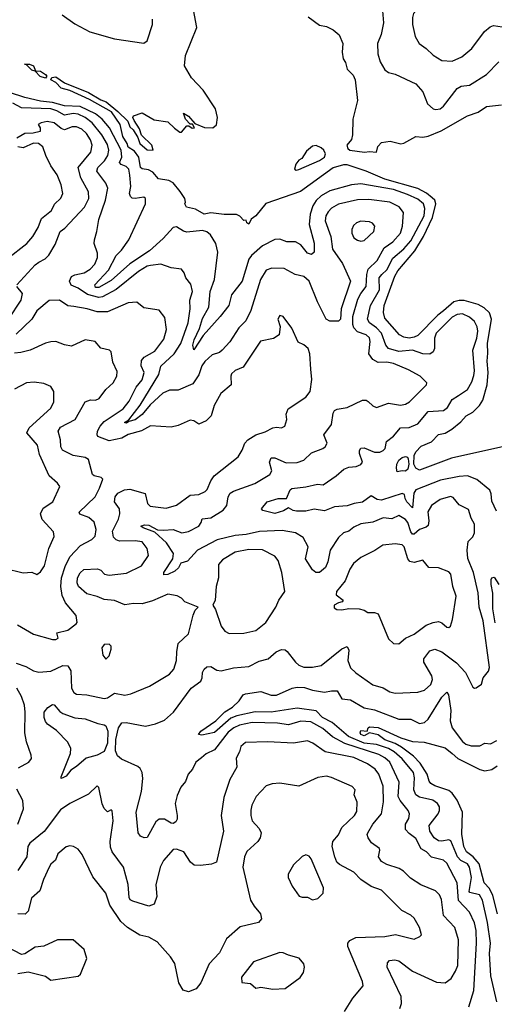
# Model space of a CAD drawing. Extents: x 1552294 to 1694791, y 811929 to 917222.
# Tile 64 of 256: x 1593055 to 1595810, y 849360 to 855073. Entities that reach past the tile are written whole.
import ezdxf

# ---------------------------------------------------------------- set-up
doc = ezdxf.new("R2010")
doc.units = 0

msp = doc.modelspace()

# ---------------------------------------------------------------- linework, layer by layer
at = {"layer": '0CON10XD'}
for points in [[(1595820.4, 855599.6), (1595807.5, 855592.5), (1595793.8, 855565), (1595697.6, 855552.4), (1595688.9, 855535), (1595688.9, 855505), (1595709.1, 855450.9), (1595697, 855443), (1595646.4, 855433.6), (1595626, 855415), (1595593.8, 855315), (1595566.5, 855265), (1595535, 855238.9), (1595425, 855180), (1595374, 855145), (1595341.4, 855108.6), (1595334.4, 855085), (1595334.4, 855045), (1595349.4, 854975), (1595374.3, 854935), (1595414, 854905), (1595455, 854868.1), (1595505, 854837.1), (1595565, 854833.1)], [(1595935, 852611.7), (1595561.5, 852528.5), (1595375, 852459.6), (1595355, 852471.5), (1595342.5, 852495), (1595344.1, 852545), (1595353.6, 852566.4), (1595385, 852597.7), (1595445, 852623.6), (1595485, 852665.5), (1595525, 852673.5), (1595563.7, 852696.3), (1595615, 852739.7), (1595646.2, 852775), (1595685, 852796.7), (1595724.6, 852835), (1595744, 852865), (1595768.8, 852955), (1595773.4, 853025), (1595767.5, 853092.5), (1595772.8, 853137.2), (1595769.4, 853195), (1595793.1, 853335), (1595781.5, 853371.5), (1595751.1, 853401.1), (1595715, 853420.1), (1595635, 853442.8), (1595605, 853443.2), (1595574.9, 853435.1), (1595514.5, 853384.5), (1595481, 853359), (1595365, 853241.5), (1595345, 853230.8), (1595315, 853225.4), (1595285, 853230.7), (1595258.5, 853245), (1595175, 853341.9), (1595166.9, 853375), (1595171.1, 853415), (1595232.2, 853585), (1595250, 853615), (1595348.5, 853731.5), (1595398.3, 853815), (1595451.2, 853925), (1595469.7, 854005), (1595463.9, 854025), (1595449.9, 854039.9), (1595415.9, 854065.9), (1595365, 854092.7), (1595175, 854147.8), (1595066, 854194), (1594955, 854230.5), (1594935, 854230.6), (1594875, 854213.1), (1594685, 854075.6), (1594483.5, 854006.5), (1594425, 853935.8), (1594397.5, 853915), (1594385, 853887.5), (1594372.5, 853895), (1594370, 853910), (1594355, 853907.5), (1594332.8, 853932.8), (1594313.1, 853943.1), (1594242.1, 853942.1), (1594165, 853951.6), (1594125, 853944.7), (1594075, 853974.4), (1594023.3, 853985), (1594012.5, 854005), (1594016.7, 854015), (1594012.5, 854035), (1593986.9, 854076.9), (1593945.8, 854125.8), (1593919.8, 854139.8), (1593860.4, 854150.4), (1593827.5, 854187.5), (1593802.5, 854202.5), (1593765, 854207.8), (1593755.7, 854215), (1593746, 854275), (1593720.6, 854310.6), (1593685, 854332.5), (1593678.8, 854355), (1593654.3, 854395), (1593637.5, 854465), (1593588, 854538), (1593460.2, 854610.2), (1593345, 854661.5), (1593295, 854676.2), (1593265, 854707.8), (1593235.6, 854725), (1593242.2, 854737.8), (1593265, 854741.2), (1593315, 854707.3), (1593455, 854649.7), (1593525, 854607.3), (1593556, 854596), (1593625, 854541.2), (1593683.4, 854483.4), (1593695, 854451.1), (1593713.6, 854433.6), (1593740, 854390), (1593751.8, 854355), (1593795, 854317.5), (1593830, 854315), (1593821.1, 854345), (1593762.2, 854402.2), (1593749.3, 854439.3), (1593718.7, 854488.7), (1593711.4, 854505), (1593716.2, 854515), (1593765, 854532.5), (1593835, 854491.9), (1593915, 854480), (1593952.9, 854442.9), (1593985, 854420), (1593995, 854420), (1594025, 854457.5), (1594037.5, 854457.5), (1594055, 854443.8), (1594070, 854445), (1594057.5, 854467.5), (1594045, 854467.5), (1594017.5, 854495), (1594005, 854530), (1594035, 854513.8), (1594070.7, 854470.7), (1594127.6, 854447.6), (1594175, 854445.7), (1594196.8, 854463.2), (1594202.9, 854505), (1594191.1, 854555), (1594119.6, 854665), (1594051.2, 854735), (1594011.5, 854805), (1594017.3, 854865), (1594082.1, 855027.9), (1594038.4, 855265)], [(1595160, 855125), (1595167, 855055), (1595153, 854987), (1595131.6, 854935), (1595134, 854874), (1595148.1, 854828.1), (1595175, 854782), (1595195, 854766), (1595235, 854757.1), (1595355, 854700), (1595394.4, 854655), (1595421.4, 854585), (1595455, 854555.7), (1595471.1, 854551.1), (1595495, 854555.6), (1595515, 854572.2), (1595595, 854674.5), (1595616.6, 854686.6), (1595666.4, 854693.6), (1595765, 854754.5), (1595835, 854828.1)], [(1593301.8, 855101.8), (1593375, 855049.6), (1593462.7, 855002.7), (1593605, 854961.8), (1593775, 854937.5), (1593795, 854949.4), (1593825, 855046), (1593825, 855076.2)], [(1594729.5, 855089.5), (1594795, 855041.2), (1594835, 855034.2), (1594875, 855013.8), (1594910, 854985), (1594930, 854935), (1594926.7, 854885), (1594933.3, 854845), (1594946.2, 854825), (1594956.4, 854786.4), (1594990.5, 854750.5), (1595002.5, 854725), (1595015.8, 854605), (1594989.2, 854495), (1594987.5, 854405), (1594981.7, 854378.3), (1594953.3, 854345), (1594960, 854325), (1594970.8, 854315), (1595056.2, 854303.8), (1595085, 854308.8), (1595125, 854304.2), (1595132.7, 854337.3), (1595155, 854359.6), (1595205, 854368.5), (1595267.3, 854352.7), (1595285, 854356.2), (1595353.9, 854396.1), (1595395, 854391.9), (1595425, 854397.3), (1595501.2, 854428.8), (1595655, 854515.4), (1595715, 854535.6), (1595765, 854570), (1595851.1, 854578.9)], [(1595565, 854833.1), (1595622, 854858), (1595679.2, 854905), (1595752.5, 855005), (1595785, 855032.3), (1595805, 855040), (1595855, 855032.3)], [(1593205, 854733.6), (1593173.4, 854743.4), (1593145, 854774.2), (1593125, 854780.4), (1593092.3, 854812.3), (1593082.5, 854815), (1593112.5, 854815), (1593135, 854805.5), (1593146.7, 854776.7), (1593175, 854774.7), (1593205.4, 854755), (1593211.5, 854745), (1593205, 854733.6)], [(1595821.9, 852221.9), (1595795, 852280), (1595792.1, 852322.1), (1595783.6, 852343.6), (1595707.7, 852405), (1595655, 852426.9), (1595605, 852423.4), (1595498, 852402), (1595354.5, 852345.5), (1595343.3, 852326.7), (1595335, 852241.5), (1595302.7, 852275), (1595291.5, 852295), (1595288.9, 852318.9), (1595275, 852324.4), (1595155, 852284.8), (1595128.9, 852288.9), (1595095, 852309.5), (1595045, 852272.7), (1594996.5, 852266.5), (1594955, 852253.1), (1594882.7, 852247.3), (1594825, 852223.8), (1594765, 852233.5), (1594715, 852220.9), (1594660.9, 852220.9), (1594641.8, 852225), (1594615, 852241.3), (1594586.4, 852223.6), (1594535, 852207.5), (1594465.6, 852225.6), (1594459.2, 852235), (1594491.5, 852275), (1594555, 852295.7), (1594604.4, 852295.6), (1594625, 852344.4), (1594635, 852352.9), (1594715, 852362.1), (1594782.6, 852377.4), (1594815.4, 852374.6), (1594892.7, 852427.3), (1594935.7, 852465), (1594965, 852477.3), (1595008.7, 852481.3), (1595035, 852491.9), (1595045.4, 852505), (1595027.1, 852555), (1595026.8, 852573.2), (1595035, 852586.5), (1595055, 852588.2), (1595115, 852563.2), (1595145, 852563.9), (1595165, 852572.4), (1595175.3, 852585), (1595184.7, 852625.3), (1595224.2, 852655.8), (1595265, 852704.4), (1595315, 852706.2), (1595365, 852728.9), (1595425, 852799.2), (1595515.7, 852805), (1595537, 852823), (1595565, 852870), (1595602.1, 852892.1), (1595653.1, 852926.9), (1595678.6, 852971.4), (1595691.5, 853008.5), (1595694.7, 853035), (1595684.7, 853155), (1595708, 853225), (1595714.6, 853265), (1595710.2, 853290.2), (1595695, 853322), (1595665, 853347.8), (1595625, 853365.4), (1595595, 853363.1), (1595565, 853346.7), (1595471.4, 853255), (1595462.4, 853225), (1595462.5, 853165), (1595453.9, 853146.1), (1595435, 853132.7), (1595395, 853134.8), (1595335, 853155.6), (1595255, 853147.4), (1595196.4, 853165), (1595179.7, 853185), (1595154.8, 853255), (1595126, 853286), (1595084.7, 853315), (1595074.3, 853335), (1595091.3, 853415), (1595144.2, 853505), (1595141.6, 853575), (1595155.9, 853594.1), (1595185, 853622.5), (1595220.3, 853689.7), (1595285, 853743.6), (1595325, 853789), (1595402.1, 853935), (1595407.2, 853977.2), (1595398.2, 854005), (1595365, 854032.6), (1595305, 854059.3), (1595225, 854087), (1595035, 854121.1), (1594980, 854115), (1594855, 854080.4), (1594805, 854051.9), (1594776, 854024), (1594756.4, 853993.6), (1594740.8, 853945), (1594734.1, 853884.1), (1594764.3, 853775.7), (1594765, 853723.8), (1594748.5, 853711.5), (1594725, 853717.5), (1594685.9, 853765.9), (1594655, 853783.8), (1594605, 853784.4), (1594565, 853800.5), (1594535, 853797.8), (1594465, 853760), (1594400, 853705), (1594385, 853682.9), (1594345.3, 853555), (1594285, 853475.6), (1594268.2, 853415), (1594219.3, 853350.7), (1594120, 853240), (1594065, 853156.7), (1594060, 853185), (1594066.6, 853215), (1594099.4, 853280.6), (1594115, 853338.6), (1594153, 853405), (1594159.5, 853495), (1594184.8, 853565), (1594204.7, 853725), (1594192.7, 853775), (1594161.4, 853825), (1594141.9, 853841.9), (1594115, 853850.3), (1594025, 853839.6), (1594005, 853845.4), (1593965, 853871.1), (1593945, 853867.5), (1593886.7, 853803.3), (1593808.4, 853731.6), (1593693.9, 853656.1), (1593585, 853560.6), (1593515, 853519.2), (1593495, 853518.8), (1593491.5, 853535), (1593569.6, 853620.4), (1593615.4, 853705), (1593645, 853735.4), (1593687.7, 853795), (1593784.5, 854005), (1593785.6, 854035), (1593775, 854044.2), (1593724.7, 854034.7), (1593707.8, 854037.8), (1593697.1, 854047.1), (1593692.9, 854065), (1593700.2, 854105), (1593695, 854170), (1593687.7, 854205), (1593671.9, 854221.9), (1593643.4, 854233.4), (1593634.3, 854244.3), (1593647.7, 854275), (1593644.2, 854315), (1593576.6, 854445), (1593534.4, 854495), (1593495, 854527.4), (1593405, 854569.6), (1593315, 854574.1), (1593245, 854591.6), (1593175, 854599.7), (1593085, 854621.1), (1592995, 854651)], [(1594774.2, 851865), (1594755, 851881.9), (1594714.3, 851945), (1594728.6, 852015), (1594699.3, 852069.3), (1594655, 852095.6), (1594578.5, 852108.5), (1594446.7, 852103.3), (1594370, 852085), (1594305, 852080.4), (1594201.5, 852055), (1594087.5, 851995), (1594028.7, 851931.3), (1593991.1, 851918.9), (1593976.8, 851893.2), (1593955, 851874), (1593915, 851854.2), (1593892.1, 851852.1), (1593891.9, 851865), (1593942.8, 851945), (1593946.8, 851975), (1593907.9, 852037.9), (1593839.2, 852099.2), (1593770.8, 852125), (1593758.8, 852135), (1593778.5, 852141.5), (1593805, 852139.7), (1593853.9, 852113.9), (1593889.4, 852110.6), (1593945, 852114.2), (1593995.4, 852095.4), (1594035, 852103.5), (1594093.8, 852135), (1594108.5, 852155), (1594113.4, 852176.6), (1594165, 852182.8), (1594235, 852226.2), (1594257.6, 852255), (1594265.6, 852305), (1594275.6, 852325), (1594295, 852337.4), (1594418.8, 852381.2), (1594506.7, 852435), (1594518.6, 852455), (1594505.4, 852505), (1594515, 852530), (1594535, 852531.5), (1594600.9, 852500.9), (1594665, 852503.6), (1594705, 852517.1), (1594749.3, 852560.7), (1594815, 852584.4), (1594828.6, 852595), (1594839.4, 852615), (1594820, 852665), (1594865, 852723.8), (1594875, 852790), (1594882.5, 852805), (1594897.1, 852812.9), (1594955, 852823.1), (1595045, 852865.5), (1595065, 852865.5), (1595077.9, 852857.9), (1595105, 852831.9), (1595125, 852822.9), (1595195, 852848.9), (1595265, 852837.1), (1595295, 852842.1), (1595317.8, 852855), (1595416.2, 852955), (1595418.8, 852965), (1595378.8, 853005), (1595312.3, 853042.3), (1595225, 853077.5), (1595185, 853086.1), (1595135, 853084.2), (1595105, 853100.6), (1595081.2, 853135), (1595088.4, 853205), (1595085, 853226.5), (1595065.5, 853245), (1595015, 853262.6), (1594995.2, 853285), (1594988.3, 853305), (1594988.9, 853351.1), (1595017.9, 853452.1), (1595034.5, 853485), (1595065.4, 853525), (1595068.9, 853595), (1595077.7, 853625), (1595129.5, 853675), (1595170.8, 853749.2), (1595221.2, 853785), (1595265, 853834.5), (1595277.6, 853875), (1595282.9, 853955), (1595257.9, 853987.9), (1595202.5, 854015), (1595080.6, 854030.6), (1595015, 854028.3), (1594905, 854003.5), (1594865, 853979.6), (1594845, 853958.5), (1594832, 853935), (1594828.7, 853905), (1594860.8, 853815), (1594870.8, 853740.8), (1594928.8, 853658.8), (1594975.8, 853555), (1594920.9, 853395), (1594916.4, 853335), (1594905, 853323.5), (1594855, 853324.2), (1594833.6, 853335), (1594783.1, 853435), (1594735.3, 853555), (1594705, 853583.8), (1594654.4, 853594.4), (1594589.4, 853629.4), (1594518.1, 853631.9), (1594485, 853620), (1594452.1, 853565), (1594396.2, 853385), (1594367.8, 853325), (1594327.1, 853285), (1594275, 853204.4), (1594230.6, 853155), (1594215, 853142.9), (1594172.1, 853127.9), (1594130.1, 853089.9), (1594112.3, 853065), (1594095, 853013.1), (1594059, 852961), (1593975, 852923.6), (1593925, 852923.1), (1593885, 852905.2), (1593812.6, 852837.4), (1593765, 852781.9), (1593725, 852751.7), (1593688, 852742), (1593675, 852732.7), (1593662.5, 852735), (1593688.7, 852751.3), (1593754.3, 852835.7), (1593861.9, 853015), (1593875, 853063.6), (1593951.3, 853135), (1593990.4, 853195), (1594033.1, 853315), (1594043.9, 853395), (1594042.9, 853445), (1594058.5, 853495), (1594048, 853538), (1594020, 853575), (1594010, 853605), (1593995, 853626.2), (1593935, 853632.9), (1593875, 853654.4), (1593815, 853647.5), (1593795, 853642.2), (1593745, 853611.8), (1593615, 853507.8), (1593535, 853465.7), (1593515, 853462), (1593448.1, 853478.1), (1593395.1, 853515.1), (1593353.3, 853533.3), (1593343.5, 853555), (1593355, 853582.2), (1593375, 853592.9), (1593428.9, 853605), (1593463.6, 853625), (1593490.3, 853655), (1593506.1, 853693.9), (1593507.4, 853717.4), (1593487.3, 853775), (1593488.2, 853795), (1593503.3, 853845), (1593513.4, 853913.4), (1593553.7, 854025), (1593566.7, 854095), (1593555.4, 854125), (1593503.5, 854195), (1593509.3, 854215), (1593547.9, 854255), (1593567, 854285), (1593573.1, 854315), (1593565, 854348.2), (1593531, 854405), (1593475, 854474), (1593435, 854505.9), (1593395, 854523.9), (1593365, 854528.8), (1593315, 854518.5), (1593269.8, 854545), (1593235, 854556.4), (1593065, 854562.2), (1593015, 854588.7)], [(1593038.5, 853535), (1593145, 853650), (1593165, 853666.9), (1593203.1, 853685), (1593223.6, 853706.4), (1593260.9, 853769.1), (1593290, 853845), (1593316.5, 853863.5), (1593430.6, 853985), (1593456.4, 854035), (1593453.8, 854073.8), (1593408.8, 854155), (1593394.7, 854215), (1593468, 854305), (1593474.7, 854345.3), (1593465, 854376.4), (1593442.9, 854412.9), (1593415, 854438.1), (1593385, 854450.7), (1593359.2, 854450.8), (1593315, 854433.2), (1593295, 854441.8), (1593255.6, 854475), (1593215, 854482.8), (1593178.8, 854475), (1593162, 854465), (1593172.9, 854445), (1593173.8, 854425), (1593133.8, 854415), (1593085, 854413), (1593038.6, 854385)], [(1592981.8, 853685), (1593096.2, 853775), (1593130.4, 853815), (1593162.2, 853867.8), (1593180.9, 853919.1), (1593239.5, 853965), (1593257.3, 854002.7), (1593293.3, 854036.7), (1593305.5, 854065), (1593296.1, 854115), (1593273, 854173), (1593236, 854225), (1593205.8, 854285), (1593189.2, 854335), (1593164.8, 854355.2), (1593135, 854356.1), (1593075, 854330), (1593044.6, 854334.6)], [(1594660.4, 854200.4), (1594675, 854204.1), (1594795, 854256.2), (1594823.1, 854275), (1594829.2, 854295), (1594819.8, 854315), (1594805, 854329.3), (1594775, 854343.8), (1594755, 854340), (1594720.3, 854309.7), (1594691.7, 854268.3), (1594675, 854258.8), (1594658.1, 854235), (1594650, 854205), (1594660.4, 854200.4)], [(1595035, 853788.1), (1595055, 853791.9), (1595110, 853845), (1595115.8, 853875), (1595102.4, 853892.4), (1595085, 853900.6), (1595035, 853904.4), (1595010, 853895), (1594991.7, 853878.3), (1594981.9, 853855), (1594981.9, 853835), (1594995, 853808), (1595015, 853793.1), (1595035, 853788.1)], [(1592992.3, 853337.7), (1593063.1, 853445), (1593071.8, 853485), (1593037.5, 853525)], [(1593035, 851339.3), (1593089.7, 851319.7), (1593134.8, 851294.8), (1593165, 851287.8), (1593235, 851293.3), (1593305, 851325.6), (1593335, 851324), (1593352.5, 851295), (1593355.4, 851195), (1593369.2, 851169.2), (1593385, 851159.3), (1593445, 851155.4), (1593545, 851133.6), (1593565, 851138.5), (1593605, 851164.4), (1593665, 851152.9), (1593699.3, 851160.7), (1593808, 851205), (1593925, 851275.5), (1593950, 851305), (1593965.9, 851355), (1593966.5, 851405), (1593975.6, 851454.4), (1594035, 851509.2), (1594061.5, 851618.5), (1594073.2, 851646.8), (1594090, 851665), (1594014.3, 851694.3), (1593995, 851716.2), (1593969.7, 851729.7), (1593915, 851740.4), (1593825, 851700.8), (1593765, 851683.6), (1593715.4, 851685.4), (1593665, 851678.2), (1593605, 851702.7), (1593545, 851708.1), (1593505, 851726.4), (1593445, 851741.5), (1593395.4, 851785), (1593387.5, 851805), (1593391.3, 851835), (1593405.6, 851864.4), (1593427.4, 851882.6), (1593506.7, 851886.7), (1593525, 851878.1), (1593546.3, 851856.3), (1593575, 851849.1), (1593675, 851861.1), (1593761.9, 851905), (1593802.9, 851965), (1593795.6, 852005), (1593765, 852042.5), (1593725, 852050), (1593635, 852048), (1593615, 852055.4), (1593599.8, 852069.8), (1593593.8, 852105), (1593628.7, 852175), (1593636.2, 852206.2), (1593634.2, 852235), (1593605.4, 852275.4), (1593609.6, 852305), (1593625, 852326.2), (1593664, 852345), (1593695, 852349.1), (1593783.9, 852323.9), (1593796, 852266), (1593811.2, 852251.2), (1593905, 852238.5), (1593964.7, 852255.3), (1594045, 852314.7), (1594095, 852318.2), (1594131.4, 852335), (1594143.3, 852346.7), (1594163.4, 852396.6), (1594183.8, 852426.2), (1594323.4, 852536.6), (1594346.9, 852575), (1594360.9, 852615), (1594378.2, 852635), (1594425, 852664.1), (1594478.9, 852681.1), (1594525, 852705.6), (1594545, 852709.4), (1594575, 852704.2), (1594593.3, 852715), (1594605.9, 852754.1), (1594602, 852785), (1594612.9, 852815), (1594715, 852882.7), (1594741.2, 852915), (1594750.4, 852985), (1594745.6, 853044.4), (1594738.2, 853135), (1594729.4, 853165), (1594705, 853185.6), (1594672, 853202), (1594635, 853283.3), (1594585, 853350), (1594565, 853357.5), (1594553.8, 853335), (1594567, 853293), (1594560, 853245), (1594527.2, 853222.8), (1594452.7, 853207.3), (1594352.4, 853057.6), (1594305, 853036.6), (1594285, 853017.3), (1594280, 853005), (1594281.5, 852955), (1594223.3, 852905), (1594184.5, 852835), (1594166.1, 852773.9), (1594138, 852745), (1594095, 852726.7), (1594065, 852745.6), (1594045, 852749.5), (1593975, 852718.7), (1593935, 852707.8), (1593815, 852715.7), (1593761.7, 852688.3), (1593685, 852666.7), (1593647.5, 852645), (1593575, 852628.5), (1593508.8, 852655), (1593504, 852665), (1593507.1, 852685), (1593521.1, 852715), (1593545, 852741.6), (1593655, 852814.7), (1593690.9, 852859.1), (1593730.1, 852939.9), (1593766.6, 852983.4), (1593777.3, 853025), (1593760, 853065), (1593760.9, 853095), (1593777.3, 853115), (1593839.6, 853150.4), (1593891.3, 853218.7), (1593906.9, 853275), (1593897.1, 853345), (1593865, 853387.5), (1593775, 853400.6), (1593734.5, 853434.5), (1593685, 853429.2), (1593565, 853377.9), (1593505, 853378.5), (1593445.7, 853395.7), (1593368.5, 853408.5), (1593333.4, 853413.4), (1593285, 853445.5), (1593225, 853443.2), (1593155, 853382.9), (1593124.6, 853335), (1593035, 853248.3)], [(1593042.1, 851562.1), (1593135, 851507.5), (1593245, 851476.2), (1593265, 851476.7), (1593277.5, 851485), (1593270, 851515), (1593335, 851531.8), (1593383.1, 851566.9), (1593388.8, 851575), (1593381.9, 851615), (1593320.1, 851690.1), (1593302, 851732), (1593293.9, 851783.9), (1593298.4, 851835), (1593318.8, 851901.2), (1593345, 851956.9), (1593408.2, 852021.8), (1593473.9, 852056.1), (1593492.9, 852077.1), (1593499.6, 852115), (1593487.7, 852157.7), (1593455.5, 852185), (1593404.7, 852204.7), (1593400.6, 852215), (1593492.7, 852305), (1593517.9, 852355), (1593536.8, 852406.8), (1593527.5, 852417.5), (1593487.1, 852427.1), (1593478, 852435), (1593455, 852520.9), (1593435, 852533.5), (1593365, 852545.2), (1593302.9, 852575), (1593294, 852594), (1593291.8, 852635), (1593278.8, 852685), (1593290.9, 852709.1), (1593375.9, 852754.1), (1593435, 852855.6), (1593465, 852866.9), (1593495, 852865.8), (1593516.7, 852875), (1593555, 852927.5), (1593597.5, 852965), (1593618.6, 853005), (1593621.2, 853031.2), (1593596.2, 853085), (1593586.7, 853145), (1593575.8, 853155.8), (1593525, 853168), (1593492.5, 853205), (1593435, 853215.8), (1593355, 853179.4), (1593315, 853185.5), (1593265, 853205.6), (1593235, 853203.3), (1593205, 853196.7), (1593115.8, 853155), (1593061.1, 853141.1), (1593025, 853137.6)], [(1592965, 851890), (1593075, 851864.3), (1593125, 851867.5), (1593155, 851854), (1593175, 851870), (1593199.4, 851905), (1593224.5, 852005), (1593255.6, 852075), (1593251.2, 852101.2), (1593185, 852173.1), (1593176.2, 852205), (1593191.5, 852238.5), (1593247.1, 852275), (1593286.9, 852365), (1593275, 852384.2), (1593226.9, 852426.9), (1593169.2, 852549.2), (1593157.3, 852605), (1593095.5, 852675), (1593110, 852705), (1593235, 852818.1), (1593252.7, 852855), (1593252.1, 852915), (1593235, 852944.2), (1593195, 852962.5), (1593138.9, 852968.9), (1593094, 852966), (1593025, 852928.9)], [(1595245, 852450), (1595241.1, 852471.1), (1595243.6, 852495), (1595255, 852517.8), (1595275, 852533.6), (1595295, 852538.5), (1595305.3, 852535.3), (1595310.4, 852525), (1595312.9, 852495), (1595307.5, 852465), (1595295, 852452.9), (1595275, 852455.8), (1595245, 852450)], [(1595662.5, 849345), (1595690.5, 849439.5), (1595706, 849715), (1595705, 849788.8), (1595695, 849833.1), (1595665, 849894.5), (1595601.7, 849961.7), (1595594.3, 850064.3), (1595535, 850178.6), (1595515, 850196.2), (1595445, 850214.4), (1595416, 850245), (1595385, 850261.5), (1595355, 850322.1), (1595315, 850351.5), (1595294.5, 850375), (1595293.8, 850405), (1595312.7, 850437.3), (1595318.2, 850465), (1595309.6, 850485), (1595262.4, 850542.4), (1595250.8, 850565), (1595258.1, 850648.1), (1595203.3, 850765), (1595175, 850790.4), (1595139.5, 850809.5), (1594942.6, 850872.6), (1594871, 850911), (1594815, 850959.8), (1594745, 850999.8), (1594686.6, 851003.4), (1594615, 850981.2), (1594552.1, 850992.1), (1594405, 850994.8), (1594330.6, 850979.4), (1594297.5, 850965), (1594265, 850939.3), (1594185, 850836.9), (1594137.6, 850812.4), (1594109.7, 850790.3), (1594077.1, 850765), (1594058.6, 850725), (1594033.3, 850695), (1594016.4, 850653.6), (1593990.7, 850619.3), (1593968.9, 850571.1), (1593958.1, 850525), (1593969.2, 850455), (1593969.2, 850435), (1593960.3, 850419.7), (1593945, 850410), (1593935, 850411.1), (1593895, 850434.6), (1593865, 850434.6), (1593845, 850418.6), (1593795, 850327.3), (1593776.7, 850325), (1593755.7, 850335), (1593743.2, 850355), (1593730, 850475), (1593762.4, 850595), (1593769.3, 850670.7), (1593765.8, 850705.8), (1593755, 850728.6), (1593740.7, 850740.7), (1593645, 850782.5), (1593621.8, 850801.8), (1593611.6, 850831.6), (1593613.2, 850896.8), (1593627.5, 850965), (1593647.4, 850992.6), (1593672.5, 850995), (1593785, 850974.7), (1593842.3, 850987.7), (1593895, 851009.3), (1593947.3, 851055), (1594050, 851195), (1594105.6, 851235), (1594114.4, 851255), (1594115.8, 851285), (1594126, 851305), (1594141.7, 851318.3), (1594165, 851320.6), (1594198.8, 851298.8), (1594225, 851294), (1594295, 851311.6), (1594385, 851319.6), (1594445, 851351.9), (1594496.7, 851365), (1594544, 851405), (1594575, 851418.2), (1594595, 851416.2), (1594607.9, 851407.9), (1594655, 851344.4), (1594675, 851327.1), (1594705, 851316.7), (1594754.5, 851315.5), (1594805, 851326.2), (1594925, 851422.9), (1594955, 851435.6), (1594965.9, 851415), (1594959.7, 851355), (1594975, 851313.1), (1595005, 851283.5), (1595105, 851214.5), (1595165, 851196.4), (1595204, 851174), (1595235, 851164.5), (1595365, 851170.4), (1595405, 851183.3), (1595440.5, 851215), (1595451.8, 851245), (1595447.6, 851265), (1595401.1, 851345), (1595400.5, 851365), (1595435, 851410), (1595465, 851420), (1595505, 851405.4), (1595590.5, 851340.5), (1595643.3, 851285), (1595685, 851200), (1595695, 851193.8), (1595705, 851196.7), (1595735, 851217.5), (1595745.6, 851255), (1595776.5, 851293.5), (1595781.1, 851315), (1595745.2, 851585.2), (1595720.9, 851665), (1595715, 851746.7), (1595688.2, 851865), (1595656.2, 851946.2), (1595652.1, 851995), (1595657.8, 852045), (1595685, 852072.2), (1595695, 852096.2), (1595695.4, 852145), (1595675, 852181.2), (1595660.2, 852230.2), (1595605, 852257.3), (1595571.2, 852301.2), (1595555, 852306.7), (1595495, 852288.2), (1595445, 852254.5), (1595423.4, 852216.6), (1595430.4, 852165), (1595425, 852137.5), (1595415, 852128.2), (1595375.5, 852115), (1595345, 852087.6), (1595335, 852088.8), (1595325, 852101.1), (1595307, 852155), (1595295, 852173.3), (1595255, 852195.4), (1595215, 852176.7), (1595165, 852183.6), (1595105, 852158.2), (1595035, 852147.5), (1594995, 852128.2), (1594965, 852105.4), (1594934.7, 852095.3), (1594905, 852067.9), (1594857.4, 851995), (1594843.1, 851926.9), (1594830, 851895), (1594795, 851866.4), (1594774.2, 851865)], [(1594271.3, 851511.3), (1594355, 851514.2), (1594425, 851528.8), (1594483.8, 851575), (1594541.4, 851665), (1594558.6, 851705), (1594594.3, 851755), (1594577.1, 851865), (1594555.5, 851935), (1594535, 851960.6), (1594465, 851996.4), (1594385, 851998.2), (1594305, 851982.5), (1594232, 851938), (1594208.3, 851911.7), (1594209.4, 851835), (1594195.5, 851785), (1594189.2, 851705), (1594176.7, 851675), (1594191.1, 851651.1), (1594225, 851554.2), (1594245, 851524.4), (1594271.3, 851511.3)], [(1595255, 851451.4), (1595295, 851484.3), (1595345, 851508.2), (1595415, 851560.3), (1595455, 851575.3), (1595485, 851580.7), (1595505, 851572.9), (1595535, 851548.9), (1595545, 851546.7), (1595555, 851554.4), (1595567.1, 851592.9), (1595587.9, 851727.9), (1595568.6, 851785), (1595557.5, 851855), (1595545, 851870), (1595485, 851892.4), (1595430, 851895), (1595395, 851936.9), (1595345, 851923.6), (1595319.9, 851929.9), (1595307.3, 851945), (1595285.6, 852014.4), (1595275, 852025.6), (1595235, 852032.7), (1595163.3, 852025), (1595116.5, 851993.5), (1595035, 851951.9), (1594992.7, 851917.3), (1594971.8, 851885), (1594943.3, 851816.7), (1594894.4, 851755), (1594892, 851735), (1594933.3, 851705), (1594927.5, 851695), (1594905, 851688.6), (1594879.2, 851675), (1594881.1, 851661.1), (1594895, 851650.6), (1594925, 851649.2), (1594965, 851657.5), (1595024.6, 851654.6), (1595055, 851647.8), (1595075, 851633.6), (1595115, 851634.1), (1595135, 851625.4), (1595195, 851480), (1595225, 851454), (1595255, 851451.4)], [(1595815, 851572.5), (1595801.6, 851655), (1595801.8, 851745), (1595791.3, 851795), (1595792.3, 851825), (1595795, 851833.8), (1595808.6, 851838.6), (1595835, 851796.7)], [(1593555, 851362.5), (1593575, 851382.5), (1593585, 851420), (1593585, 851437.5), (1593575, 851448.8), (1593545, 851447.5), (1593530.7, 851429.3), (1593536.7, 851385), (1593555, 851362.5)], [(1593048.6, 850731.4), (1593108.1, 850765), (1593123.6, 850786.4), (1593122.3, 850805), (1593093.6, 850883.6), (1593084.3, 850934.3), (1593087.1, 851055), (1593082.2, 851095), (1593066, 851146), (1593038.3, 851195)], [(1595824.6, 849375), (1595788.9, 849525), (1595781.2, 849655), (1595786.9, 849715), (1595769.8, 849835), (1595742, 849965), (1595724.4, 849995.6), (1595667.9, 850007.9), (1595664.6, 850015), (1595676.5, 850096.5), (1595665, 850155.5), (1595654.8, 850175), (1595615, 850194.8), (1595596.8, 850215), (1595558.1, 850308.1), (1595545, 850313.9), (1595505, 850305.8), (1595485, 850308.1), (1595461.5, 850325), (1595435, 850364.4), (1595431.8, 850398.2), (1595483.6, 850465), (1595492.4, 850485), (1595492.3, 850505), (1595480, 850525), (1595452.9, 850545), (1595375, 850561.3), (1595355, 850575.5), (1595342.9, 850605), (1595346.4, 850675), (1595340.2, 850705), (1595274, 850785), (1595228.1, 850825), (1595195, 850843.7), (1595125, 850867.3), (1595055, 850876), (1594964.2, 850914.2), (1594868.9, 850995), (1594813.2, 851023.2), (1594775, 851061.9), (1594665, 851079), (1594515, 851054.7), (1594422.4, 851057.6), (1594315, 851033.3), (1594280.6, 851019.4), (1594185, 850936.9), (1594111.7, 850921.7), (1594092.5, 850925), (1594106.7, 850945), (1594192.5, 851005), (1594245, 851056.2), (1594290, 851085), (1594328.3, 851121.7), (1594351.9, 851155), (1594365, 851161.8), (1594455, 851175.4), (1594515, 851152.9), (1594545, 851153.9), (1594635.8, 851194.2), (1594665, 851199.8), (1594707.8, 851197.8), (1594755, 851182.5), (1594825, 851170.7), (1594865, 851178.8), (1594897.9, 851177.9), (1594925, 851133.1), (1594975, 851126.2), (1595055, 851080.8), (1595115, 851068.2), (1595255.4, 851014.6), (1595325, 851014.6), (1595375, 850988.8), (1595404.7, 850995.3), (1595425, 851013.5), (1595505, 851142.7), (1595535, 851171.2), (1595542.9, 851155), (1595558.1, 851065), (1595553.5, 851005), (1595565.4, 850965), (1595624.6, 850885), (1595645, 850869.6), (1595675, 850859.2), (1595725, 850858.9), (1595755, 850874.4), (1595788.3, 850871.7), (1595825, 850891.4)], [(1593295, 850670), (1593295, 850680), (1593350, 850815), (1593352.5, 850845), (1593335, 850880.8), (1593268.8, 850948.8), (1593216, 850985), (1593205, 851000), (1593197.1, 851025), (1593197.5, 851055), (1593217.4, 851082.6), (1593245, 851098.9), (1593255, 851096.9), (1593288.1, 851058.1), (1593305, 851047.9), (1593375, 851022.7), (1593435, 851016.2), (1593508.5, 850988.5), (1593545, 850981.2), (1593555.4, 850975), (1593566.2, 850945), (1593564, 850875), (1593545, 850826.4), (1593505.2, 850804.8), (1593440.9, 850789.1), (1593385, 850739.1), (1593350.9, 850719.1), (1593325, 850684.4), (1593305, 850674), (1593295, 850670)], [(1595647.5, 850245), (1595632, 850275), (1595621.9, 850348.1), (1595624.4, 850475), (1595594.3, 850545), (1595565.1, 850585.1), (1595545, 850600), (1595465, 850627.6), (1595441.4, 850641.4), (1595431, 850655), (1595419.3, 850695), (1595379.9, 850759.9), (1595340.1, 850800.1), (1595271.4, 850851.4), (1595233.7, 850873.7), (1595174.5, 850895), (1595135, 850923.6), (1595085, 850934.4), (1595055, 850917.9), (1595035.6, 850925), (1595031.9, 850935), (1595035, 850948), (1595072.5, 850945), (1595078.1, 850965), (1595085, 850969.2), (1595135, 850966), (1595267.1, 850907.1), (1595335, 850884.1), (1595401.9, 850881.9), (1595525, 850847.4), (1595564.4, 850814.4), (1595597, 850787), (1595725, 850722.4), (1595755, 850715.3), (1595795, 850722.1), (1595826.5, 850743.5)], [(1595260.6, 849335), (1595270.9, 849365), (1595268.2, 849405), (1595187.5, 849575), (1595189.1, 849600.9), (1595201.2, 849615), (1595232.1, 849617.9), (1595255, 849611.8), (1595335, 849551.8), (1595475, 849488.2), (1595525, 849484.4), (1595560, 849510), (1595585, 849551.4), (1595597.1, 849585), (1595601.8, 849735), (1595580, 849805), (1595514.8, 849874.8), (1595502.8, 849967.2), (1595491.1, 849995), (1595468.7, 850018.7), (1595383.6, 850053.6), (1595322.6, 850092.6), (1595282.7, 850132.7), (1595258.3, 850148.3), (1595185, 850171.8), (1595155, 850188.5), (1595137.3, 850215), (1595145.5, 850255), (1595142.5, 850265), (1595097.2, 850297.2), (1595076.7, 850325), (1595071.5, 850345), (1595075.4, 850355), (1595105.4, 850405), (1595154.1, 850465.9), (1595166.6, 850535), (1595165.2, 850625.2), (1595139.7, 850695), (1595118.9, 850725), (1595074.5, 850755), (1594995, 850792.5), (1594828.6, 850825), (1594755.9, 850875.9), (1594725, 850888.2), (1594644.5, 850874.5), (1594495, 850882.2), (1594365, 850879.5), (1594338.1, 850855), (1594330.8, 850825), (1594312, 850788), (1594314.4, 850735), (1594274.5, 850665), (1594240.5, 850559.5), (1594223.9, 850456.1), (1594237.7, 850365), (1594197.7, 850185), (1594167.5, 850172.5), (1594105, 850164.8), (1594067.6, 850167.6), (1594046.9, 850185), (1594008.5, 850245), (1593965, 850261.1), (1593945, 850257.5), (1593890, 850195), (1593870, 850155), (1593845, 850052.5), (1593850, 849985), (1593835, 849940.8), (1593805, 849930), (1593711.2, 849958.8), (1593696.4, 849966.4), (1593690, 849980), (1593684, 850055), (1593657.1, 850155), (1593591.1, 850245), (1593581.1, 850271.1), (1593580.5, 850305), (1593597.1, 850425), (1593592.5, 850482.5), (1593585, 850487.5), (1593565, 850476.2), (1593545, 850496), (1593533.7, 850523.7), (1593515, 850617.5), (1593505, 850628), (1593455, 850579.4), (1593345, 850524.4), (1593291.3, 850488.7), (1593197.2, 850362.8), (1593113.6, 850295), (1593102.4, 850275), (1593096.8, 850215), (1593045, 850136.9)], [(1594940.9, 849319.1), (1594988.1, 849395), (1595047.7, 849467.7), (1595045, 849492.5), (1594959.4, 849695), (1594960, 849715), (1594970.2, 849729.8), (1595005, 849748.2), (1595175, 849753.4), (1595235.5, 849765.5), (1595345, 849738.8), (1595377, 849753), (1595386.4, 849763.6), (1595376.2, 849805), (1595345, 849860), (1595325, 849878), (1595273.8, 849903.8), (1595195, 849981.9), (1595155, 850022.9), (1595094.1, 850044.1), (1595035, 850083.3), (1594995, 850127.5), (1594910.3, 850170.3), (1594896.5, 850185), (1594884.1, 850215), (1594868.2, 850275), (1594873.3, 850305), (1594906.1, 850343.9), (1594924.8, 850385), (1594997.3, 850455), (1595011.3, 850478.7), (1595013.3, 850533.3), (1594995.5, 850575), (1595001.1, 850605), (1594985, 850624.4), (1594865, 850676.5), (1594835, 850683.5), (1594785, 850676.7), (1594675, 850625.5), (1594565, 850643.3), (1594520.3, 850639.7), (1594485, 850627.1), (1594426.7, 850565), (1594402.5, 850515), (1594396.8, 850486.8), (1594395.5, 850455), (1594403.3, 850425), (1594445, 850379.2)], [(1593043.3, 850405), (1593076.7, 850495), (1593073.4, 850543.4), (1593037.8, 850607.8)], [(1594445, 850379.2), (1594455.5, 850355), (1594450.5, 850325), (1594436.9, 850305), (1594373.6, 850246.4), (1594360.4, 850215), (1594350, 850155), (1594394.6, 849965), (1594415, 849929.2), (1594452, 849885), (1594458, 849855), (1594441.2, 849835), (1594335, 849809.4), (1594255, 849740.6), (1594215, 849658.6), (1594155.3, 849594.7), (1594107.1, 849485), (1594079.7, 849450.3), (1594035, 849432.5), (1594003, 849443), (1593979.2, 849485), (1593955, 849596.7), (1593930, 849635), (1593852.2, 849722.2), (1593805, 849750), (1593752.1, 849762.1), (1593680.8, 849805), (1593641.1, 849841.1), (1593578.5, 849935), (1593555, 850004.2), (1593478.7, 850098.7), (1593418.3, 850228.3), (1593395, 850259.4), (1593366.3, 850276.3), (1593345, 850279.5), (1593325, 850274.4), (1593276.7, 850233.3), (1593263, 850197), (1593235, 850174), (1593225, 850156), (1593192.5, 850085), (1593172.5, 850017.5), (1593122.5, 849975), (1593105, 849901.2), (1593086.3, 849883.7), (1593045, 849885.5)], [(1594755, 849966.2), (1594785, 849973.3), (1594815.9, 850004.1), (1594819.2, 850035), (1594746.9, 850205), (1594735, 850220), (1594715, 850226.7), (1594695, 850216.7), (1594645, 850170), (1594614, 850115), (1594613.8, 850095), (1594636, 850045), (1594677.7, 849987.7), (1594695, 849981.2), (1594725, 849982), (1594755, 849966.2)], [(1595827.4, 849885), (1595801.3, 849991.3), (1595781.1, 850031.1), (1595750.6, 850065), (1595722.6, 850175), (1595686.6, 850216.6), (1595647.5, 850245)], [(1593045, 849538.8), (1593105, 849549.2), (1593203.9, 849523.9), (1593235, 849500), (1593395, 849524.2), (1593407.5, 849535), (1593444.2, 849625), (1593428.9, 849678.9), (1593365, 849733.3), (1593275, 849734.4), (1593195, 849698), (1593145, 849691.2), (1593085, 849653.3), (1593065, 849648.8), (1592985, 849692)], [(1594525, 849448.5), (1594595, 849451.1), (1594682, 849515), (1594702, 849545), (1594707.1, 849575), (1594704, 849595), (1594677.5, 849627.5), (1594615, 849644.4), (1594585, 849659.2), (1594565, 849660.8), (1594412.7, 849607.3), (1594341.7, 849518.3), (1594345, 849487.5), (1594395, 849481.6), (1594425, 849453.6), (1594455, 849460), (1594525, 849448.5)]]:
    msp.add_lwpolyline(points, dxfattribs=at)

doc.saveas('drawing.dxf')
